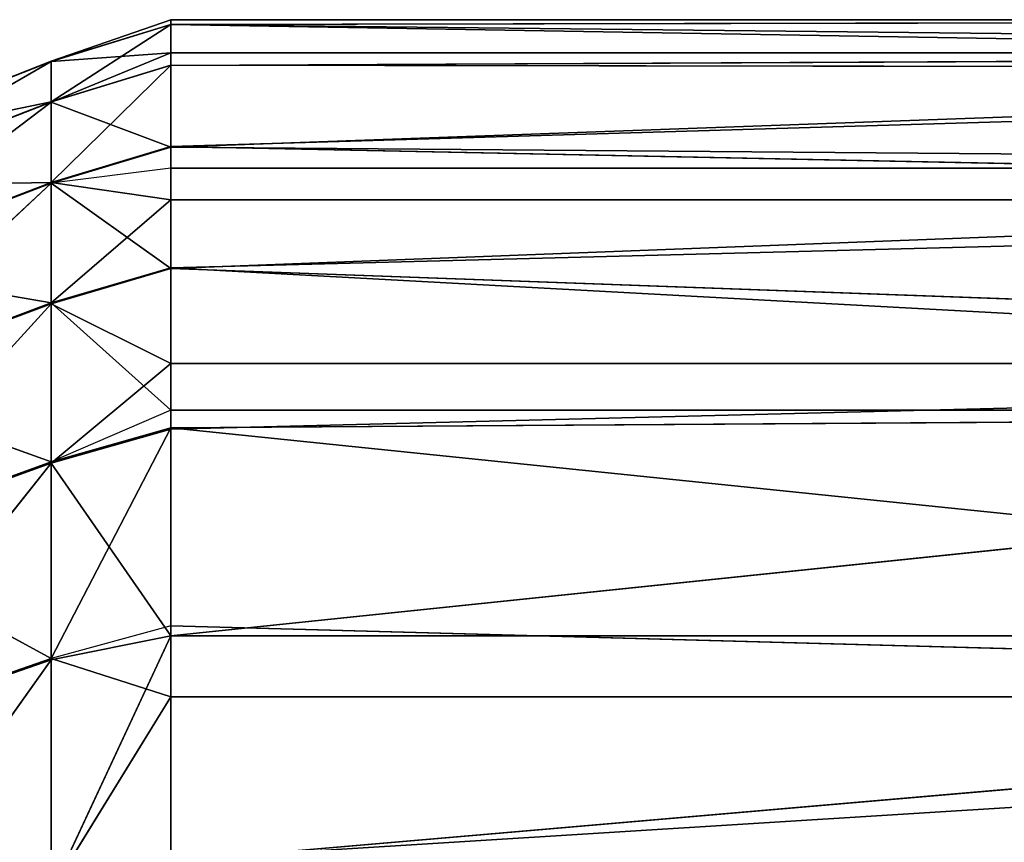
# Model space of a CAD drawing. Header units: centimetres. Extents: x 0.2 to 30.8, y 0 to 60.
# Tile 142 of 256: x 0.2511 to 0.3265, y 1.438 to 1.501. Entities that reach past the tile are written whole.
import ezdxf

# ---------------------------------------------------------------- set-up
doc = ezdxf.new("R2010")
doc.units = ezdxf.units.CM
doc.header["$LTSCALE"] = 2.54
doc.layers.get('0').update_dxf_attribs({"true_color": 0xff5454})

# ---------------------------------------------------------------- blocks, each defined once
blk = doc.blocks.new('Kosz na _mieci Derbin Large.STL')
at = {"color": 0}
for p, q in [((0.253557, 1.497786, 1.082542), (0.26271, 1.500971, 1.095155)), ((0.253557, 1.497786, 1.082542), (0.26271, 1.500971, 1.095155)), ((0.26271, 1.500971, 1.095155), (0.26271, 1.500613, 1.082418)), ((0.26271, 1.500604, 1.117804), (0.26271, 1.500971, 1.095155)), ((0.26271, 1.500613, 1.082418), (0.46271, 1.500971, 1.095155)), ((0.46271, 1.500971, 1.095155), (0.26271, 1.500604, 1.117804)), ((0.46271, 1.500971, 1.095155), (0.26271, 1.500604, 1.117804)), ((0.46271, 1.500971, 1.095155), (0.26271, 1.500971, 1.095155)), ((0.26271, 1.500604, 1.117804), (0.26271, 1.500971, 1.095155)), ((0.46271, 1.500971, 1.095155), (0.26271, 1.500971, 1.095155)), ((0.26271, 1.500613, 1.082418), (0.46271, 1.500971, 1.095155)), ((0.26271, 1.500971, 1.095155), (0.26271, 1.500613, 1.082418)), ((0.26271, 1.500613, 1.082418), (0.253557, 1.497786, 1.082542)), ((0.26271, 1.500613, 1.082418), (0.253557, 1.49469, 1.047542)), ((0.26271, 1.500613, 1.082418), (0.253557, 1.497786, 1.082542)), ((0.26271, 1.500613, 1.082418), (0.253557, 1.49469, 1.047542)), ((0.26271, 1.500604, 1.117804), (0.253557, 1.497776, 1.117678)), ((0.26271, 1.500604, 1.117804), (0.253557, 1.497776, 1.117678)), ((0.26271, 1.500604, 1.117804), (0.253557, 1.497786, 1.082542)), ((0.26271, 1.500604, 1.117804), (0.253557, 1.497786, 1.082542)), ((0.26271, 1.500613, 1.082418), (0.26271, 1.497496, 1.047169)), ((0.26271, 1.500613, 1.082418), (0.26271, 1.497496, 1.047169)), ((0.26271, 1.500613, 1.082418), (0.46271, 1.49721, 1.045064)), ((0.26271, 1.500613, 1.082418), (0.46271, 1.49721, 1.045064)), ((0.26271, 1.498424, 1.145323), (0.26271, 1.500604, 1.117804)), ((0.46271, 1.498424, 1.145323), (0.26271, 1.500604, 1.117804)), ((0.26271, 1.498424, 1.145323), (0.26271, 1.500604, 1.117804)), ((0.46271, 1.498424, 1.145323), (0.26271, 1.500604, 1.117804)), ((0.26271, 1.498424, 1.145323), (0.253557, 1.494661, 1.152676)), ((0.26271, 1.498424, 1.145323), (0.253557, 1.497776, 1.117678)), ((0.26271, 1.498424, 1.145323), (0.253557, 1.497776, 1.117678)), ((0.26271, 1.498424, 1.145323), (0.46271, 1.498424, 1.145323)), ((0.26271, 1.497466, 1.153052), (0.26271, 1.498424, 1.145323)), ((0.26271, 1.497466, 1.153052), (0.46271, 1.498424, 1.145323)), ((0.26271, 1.498424, 1.145323), (0.46271, 1.498424, 1.145323)), ((0.26271, 1.497466, 1.153052), (0.46271, 1.498424, 1.145323)), ((0.26271, 1.491226, 1.187884), (0.46271, 1.498424, 1.145323)), ((0.26271, 1.491226, 1.187884), (0.46271, 1.498424, 1.145323)), ((0.253557, 1.497786, 1.082542), (0.23697, 1.491265, 1.117388)), ((0.23697, 1.491274, 1.082829), (0.253557, 1.497786, 1.082542)), ((0.23697, 1.491274, 1.082829), (0.253557, 1.497786, 1.082542)), ((0.253557, 1.497786, 1.082542), (0.23697, 1.491265, 1.117388)), ((0.253557, 1.497776, 1.117678), (0.23697, 1.488201, 1.151812)), ((0.253557, 1.497776, 1.117678), (0.23697, 1.488201, 1.151812)), ((0.253557, 1.497776, 1.117678), (0.23697, 1.491265, 1.117388)), ((0.253557, 1.497776, 1.117678), (0.23697, 1.491265, 1.117388)), ((0.253557, 1.497776, 1.117678), (0.253557, 1.497786, 1.082542)), ((0.253557, 1.497776, 1.117678), (0.253557, 1.497786, 1.082542)), ((0.253557, 1.49469, 1.047542), (0.253557, 1.497786, 1.082542)), ((0.253557, 1.49469, 1.047542), (0.253557, 1.497786, 1.082542)), ((0.253557, 1.494661, 1.152676), (0.253557, 1.497776, 1.117678)), ((0.253557, 1.494661, 1.152676), (0.253557, 1.497776, 1.117678)), ((0.26271, 1.497496, 1.047169), (0.253557, 1.49469, 1.047542)), ((0.26271, 1.497496, 1.047169), (0.253557, 1.49469, 1.047542)), ((0.26271, 1.497496, 1.047169), (0.253557, 1.488513, 1.012953)), ((0.26271, 1.497496, 1.047169), (0.253557, 1.488513, 1.012953)), ((0.26271, 1.497466, 1.153052), (0.253557, 1.494661, 1.152676)), ((0.26271, 1.497496, 1.047169), (0.26271, 1.491275, 1.012333)), ((0.26271, 1.497496, 1.047169), (0.46271, 1.49721, 1.045064)), ((0.26271, 1.497496, 1.047169), (0.26271, 1.491275, 1.012333)), ((0.26271, 1.497496, 1.047169), (0.46271, 1.49721, 1.045064)), ((0.26271, 1.491226, 1.187884), (0.26271, 1.497466, 1.153052)), ((0.26271, 1.491226, 1.187884), (0.26271, 1.497466, 1.153052)), ((0.46271, 1.49721, 1.045064), (0.26271, 1.491275, 1.012333)), ((0.46271, 1.49721, 1.045064), (0.26271, 1.491275, 1.012333)), ((0.23697, 1.491274, 1.082829), (0.253557, 1.49469, 1.047542)), ((0.253557, 1.49469, 1.047542), (0.23697, 1.488229, 1.048403)), ((0.253557, 1.49469, 1.047542), (0.23697, 1.488229, 1.048403)), ((0.23697, 1.491274, 1.082829), (0.253557, 1.49469, 1.047542)), ((0.253557, 1.494661, 1.152676), (0.23697, 1.482106, 1.18583)), ((0.253557, 1.494661, 1.152676), (0.23697, 1.482106, 1.18583)), ((0.253557, 1.494661, 1.152676), (0.23697, 1.488201, 1.151812)), ((0.253557, 1.494661, 1.152676), (0.23697, 1.488201, 1.151812)), ((0.253557, 1.49469, 1.047542), (0.253557, 1.488513, 1.012953)), ((0.253557, 1.49469, 1.047542), (0.253557, 1.488513, 1.012953)), ((0.253557, 1.488465, 1.187262), (0.253557, 1.494661, 1.152676)), ((0.26271, 1.491226, 1.187884), (0.253557, 1.494661, 1.152676)), ((0.253557, 1.488465, 1.187262), (0.253557, 1.494661, 1.152676)), ((0.26271, 1.491226, 1.187884), (0.253557, 1.494661, 1.152676)), ((0.26271, 1.491275, 1.012333), (0.253557, 1.488513, 1.012953)), ((0.26271, 1.491275, 1.012333), (0.253557, 1.488513, 1.012953)), ((0.26271, 1.491226, 1.187884), (0.253557, 1.488465, 1.187262)), ((0.26271, 1.491275, 1.012333), (0.26271, 1.4872, 0.995839)), ((0.46271, 1.4872, 0.995839), (0.26271, 1.491275, 1.012333)), ((0.46271, 1.4872, 0.995839), (0.26271, 1.491275, 1.012333)), ((0.26271, 1.491275, 1.012333), (0.26271, 1.4872, 0.995839)), ((0.26271, 1.491226, 1.187884), (0.46271, 1.48961, 1.194776)), ((0.26271, 1.491226, 1.187884), (0.46271, 1.48961, 1.194776)), ((0.26271, 1.48961, 1.194776), (0.26271, 1.491226, 1.187884)), ((0.26271, 1.48961, 1.194776), (0.253557, 1.488465, 1.187262)), ((0.26271, 1.481932, 1.222028), (0.26271, 1.48961, 1.194776)), ((0.46271, 1.48961, 1.194776), (0.26271, 1.481932, 1.222028)), ((0.46271, 1.48961, 1.194776), (0.26271, 1.481932, 1.222028)), ((0.46271, 1.48961, 1.194776), (0.26271, 1.48961, 1.194776)), ((0.26271, 1.481932, 1.222028), (0.26271, 1.48961, 1.194776)), ((0.46271, 1.48961, 1.194776), (0.26271, 1.48961, 1.194776)), ((0.253557, 1.488513, 1.012953), (0.23697, 1.488229, 1.048403)), ((0.23697, 1.482154, 1.014382), (0.253557, 1.488513, 1.012953)), ((0.23697, 1.482154, 1.014382), (0.253557, 1.488513, 1.012953)), ((0.253557, 1.488513, 1.012953), (0.23697, 1.488229, 1.048403)), ((0.23697, 1.473029, 1.219176), (0.253557, 1.488465, 1.187262)), ((0.253557, 1.488465, 1.187262), (0.23697, 1.482106, 1.18583)), ((0.253557, 1.488465, 1.187262), (0.23697, 1.482106, 1.18583)), ((0.23697, 1.473029, 1.219176), (0.253557, 1.488465, 1.187262)), ((0.26271, 1.4872, 0.995839), (0.253557, 1.488513, 1.012953)), ((0.253557, 1.479304, 0.979045), (0.253557, 1.488513, 1.012953)), ((0.26271, 1.4872, 0.995839), (0.253557, 1.488513, 1.012953)), ((0.253557, 1.479304, 0.979045), (0.253557, 1.488513, 1.012953)), ((0.26271, 1.481932, 1.222028), (0.253557, 1.488465, 1.187262)), ((0.253557, 1.488465, 1.187262), (0.253557, 1.479237, 1.221165)), ((0.253557, 1.488465, 1.187262), (0.253557, 1.479237, 1.221165)), ((0.26271, 1.481932, 1.222028), (0.253557, 1.488465, 1.187262)), ((0.26271, 1.4872, 0.995839), (0.253557, 1.479304, 0.979045)), ((0.26271, 1.4872, 0.995839), (0.253557, 1.479304, 0.979045)), ((0.26271, 1.4872, 0.995839), (0.26271, 1.482, 0.978183)), ((0.26271, 1.482, 0.978183), (0.46271, 1.4872, 0.995839)), ((0.46271, 1.4872, 0.995839), (0.26271, 1.4872, 0.995839)), ((0.46271, 1.4872, 0.995839), (0.26271, 1.4872, 0.995839)), ((0.26271, 1.482, 0.978183), (0.46271, 1.4872, 0.995839)), ((0.26271, 1.4872, 0.995839), (0.26271, 1.482, 0.978183)), ((0.23697, 1.482154, 1.014382), (0.253557, 1.479304, 0.979045)), ((0.23697, 1.482154, 1.014382), (0.253557, 1.479304, 0.979045)), ((0.26271, 1.482, 0.978183), (0.253557, 1.479304, 0.979045)), ((0.26271, 1.482, 0.978183), (0.253557, 1.479304, 0.979045)), ((0.26271, 1.481932, 1.222028), (0.253557, 1.479237, 1.221165)), ((0.26271, 1.481932, 1.222028), (0.253557, 1.479237, 1.221165)), ((0.26271, 1.482, 0.978183), (0.26271, 1.4711, 0.948257)), ((0.26271, 1.482, 0.978183), (0.26271, 1.4711, 0.948257)), ((0.26271, 1.482, 0.978183), (0.46271, 1.4711, 0.948257)), ((0.26271, 1.482, 0.978183), (0.46271, 1.4711, 0.948257)), ((0.26271, 1.474667, 1.242735), (0.26271, 1.481932, 1.222028)), ((0.46271, 1.474667, 1.242735), (0.26271, 1.481932, 1.222028)), ((0.26271, 1.474667, 1.242735), (0.26271, 1.481932, 1.222028)), ((0.46271, 1.474667, 1.242735), (0.26271, 1.481932, 1.222028)), ((0.253557, 1.479304, 0.979045), (0.23697, 1.473095, 0.98103)), ((0.253557, 1.479304, 0.979045), (0.23697, 1.473095, 0.98103)), ((0.253557, 1.479237, 1.221165), (0.23697, 1.461041, 1.25159)), ((0.23697, 1.473029, 1.219176), (0.253557, 1.479237, 1.221165)), ((0.23697, 1.473029, 1.219176), (0.253557, 1.479237, 1.221165)), ((0.253557, 1.479237, 1.221165), (0.23697, 1.461041, 1.25159)), ((0.253557, 1.479304, 0.979045), (0.253557, 1.467134, 0.946084)), ((0.26271, 1.4711, 0.948257), (0.253557, 1.479304, 0.979045)), ((0.26271, 1.4711, 0.948257), (0.253557, 1.479304, 0.979045)), ((0.253557, 1.479304, 0.979045), (0.253557, 1.467134, 0.946084)), ((0.253557, 1.467048, 1.254119), (0.253557, 1.479237, 1.221165)), ((0.253557, 1.467048, 1.254119), (0.253557, 1.479237, 1.221165)), ((0.26271, 1.474667, 1.242735), (0.253557, 1.479237, 1.221165)), ((0.26271, 1.474667, 1.242735), (0.253557, 1.479237, 1.221165)), ((0.26271, 1.474667, 1.242735), (0.253557, 1.467048, 1.254119)), ((0.26271, 1.474667, 1.242735), (0.253557, 1.467048, 1.254119)), ((0.26271, 1.469656, 1.255217), (0.26271, 1.474667, 1.242735)), ((0.26271, 1.474667, 1.242735), (0.46271, 1.474667, 1.242735)), ((0.26271, 1.469656, 1.255217), (0.26271, 1.474667, 1.242735)), ((0.26271, 1.469656, 1.255217), (0.46271, 1.474667, 1.242735)), ((0.26271, 1.474667, 1.242735), (0.46271, 1.474667, 1.242735)), ((0.26271, 1.469656, 1.255217), (0.46271, 1.474667, 1.242735)), ((0.26271, 1.453831, 1.288442), (0.46271, 1.474667, 1.242735)), ((0.26271, 1.453831, 1.288442), (0.46271, 1.474667, 1.242735)), ((0.253557, 1.467134, 0.946084), (0.23697, 1.473095, 0.98103)), ((0.253557, 1.467134, 0.946084), (0.23697, 1.473095, 0.98103)), ((0.26271, 1.4711, 0.948257), (0.253557, 1.467134, 0.946084)), ((0.26271, 1.469743, 0.944987), (0.46271, 1.4711, 0.948257)), ((0.26271, 1.4711, 0.948257), (0.26271, 1.469743, 0.944987)), ((0.26271, 1.4711, 0.948257), (0.46271, 1.4711, 0.948257)), ((0.26271, 1.469743, 0.944987), (0.46271, 1.4711, 0.948257)), ((0.26271, 1.4711, 0.948257), (0.46271, 1.4711, 0.948257)), ((0.26271, 1.469743, 0.944987), (0.253557, 1.467134, 0.946084)), ((0.26271, 1.469743, 0.944987), (0.253557, 1.452098, 0.914328)), ((0.26271, 1.469743, 0.944987), (0.253557, 1.452098, 0.914328)), ((0.26271, 1.469743, 0.944987), (0.26271, 1.4546, 0.913004)), ((0.26271, 1.469743, 0.944987), (0.26271, 1.4546, 0.913004)), ((0.26271, 1.469743, 0.944987), (0.46271, 1.449163, 0.903067)), ((0.26271, 1.469743, 0.944987), (0.46271, 1.449163, 0.903067)), ((0.26271, 1.469656, 1.255217), (0.253557, 1.467048, 1.254119)), ((0.26271, 1.469656, 1.255217), (0.253557, 1.467048, 1.254119)), ((0.26271, 1.453831, 1.288442), (0.26271, 1.469656, 1.255217)), ((0.26271, 1.453831, 1.288442), (0.26271, 1.469656, 1.255217)), ((0.253557, 1.467134, 0.946084), (0.23697, 1.461125, 0.94861)), ((0.253557, 1.467134, 0.946084), (0.23697, 1.461125, 0.94861)), ((0.253557, 1.467048, 1.254119), (0.23697, 1.446234, 1.282817)), ((0.253557, 1.467048, 1.254119), (0.23697, 1.446234, 1.282817)), ((0.253557, 1.467048, 1.254119), (0.23697, 1.461041, 1.25159)), ((0.253557, 1.467048, 1.254119), (0.23697, 1.461041, 1.25159)), ((0.253557, 1.467134, 0.946084), (0.253557, 1.452098, 0.914328)), ((0.253557, 1.467134, 0.946084), (0.253557, 1.452098, 0.914328)), ((0.253557, 1.451995, 1.285867), (0.253557, 1.467048, 1.254119)), ((0.26271, 1.453831, 1.288442), (0.253557, 1.467048, 1.254119)), ((0.253557, 1.451995, 1.285867), (0.253557, 1.467048, 1.254119)), ((0.26271, 1.453831, 1.288442), (0.253557, 1.467048, 1.254119)), ((0.253557, 1.452098, 0.914328), (0.23697, 1.461125, 0.94861)), ((0.253557, 1.452098, 0.914328), (0.23697, 1.461125, 0.94861)), ((0.26271, 1.4546, 0.913004), (0.253557, 1.452098, 0.914328)), ((0.26271, 1.4546, 0.913004), (0.26271, 1.449163, 0.903067)), ((0.26271, 1.4546, 0.913004), (0.46271, 1.449163, 0.903067)), ((0.26271, 1.4546, 0.913004), (0.46271, 1.449163, 0.903067)), ((0.26271, 1.453831, 1.288442), (0.253557, 1.434194, 1.316161)), ((0.26271, 1.453831, 1.288442), (0.253557, 1.434194, 1.316161)), ((0.26271, 1.453831, 1.288442), (0.253557, 1.451995, 1.285867)), ((0.26271, 1.453831, 1.288442), (0.253557, 1.451995, 1.285867)), ((0.26271, 1.436568, 1.317701), (0.26271, 1.453831, 1.288442)), ((0.26271, 1.453831, 1.288442), (0.46271, 1.453831, 1.288442)), ((0.26271, 1.453831, 1.288442), (0.46271, 1.453831, 1.288442)), ((0.26271, 1.436568, 1.317701), (0.26271, 1.453831, 1.288442)), ((0.26271, 1.436568, 1.317701), (0.46271, 1.453831, 1.288442)), ((0.26271, 1.436568, 1.317701), (0.46271, 1.453831, 1.288442)), ((0.253557, 1.452098, 0.914328), (0.23697, 1.446336, 0.917375)), ((0.253557, 1.452098, 0.914328), (0.23697, 1.446336, 0.917375)), ((0.253557, 1.451995, 1.285867), (0.23697, 1.428726, 1.312613)), ((0.253557, 1.451995, 1.285867), (0.23697, 1.428726, 1.312613)), ((0.253557, 1.451995, 1.285867), (0.23697, 1.446234, 1.282817)), ((0.253557, 1.451995, 1.285867), (0.23697, 1.446234, 1.282817)), ((0.253557, 1.452098, 0.914328), (0.253557, 1.434314, 0.884024)), ((0.253557, 1.452098, 0.914328), (0.253557, 1.434314, 0.884024)), ((0.26271, 1.449163, 0.903067), (0.253557, 1.452098, 0.914328)), ((0.253557, 1.434194, 1.316161), (0.253557, 1.451995, 1.285867)), ((0.253557, 1.434194, 1.316161), (0.253557, 1.451995, 1.285867)), ((0.26271, 1.449163, 0.903067), (0.253557, 1.434314, 0.884024)), ((0.26271, 1.449163, 0.903067), (0.253557, 1.434314, 0.884024)), ((0.26271, 1.449163, 0.903067), (0.26271, 1.436689, 0.882485)), ((0.26271, 1.449163, 0.903067), (0.46271, 1.449163, 0.903067)), ((0.46271, 1.449163, 0.903067), (0.26271, 1.436689, 0.882485)), ((0.26271, 1.449163, 0.903067), (0.26271, 1.436689, 0.882485)), ((0.46271, 1.449163, 0.903067), (0.26271, 1.436689, 0.882485)), ((0.26271, 1.449163, 0.903067), (0.46271, 1.449163, 0.903067))]:
    blk.add_line(p, q, dxfattribs=at)
mesh = blk.add_polyface(dxfattribs=at)
corners = [(0.26271, 1.500971, 1.095155), (0.26271, 1.500613, 1.082418), (0.253557, 1.497786, 1.082542)]
mesh.append_faces([[corners[k] for k in face] for face in [(0, 1, 2)]], dxfattribs={"color": 0})
mesh = blk.add_polyface(dxfattribs=at)
corners = [(0.26271, 1.500604, 1.117804), (0.26271, 1.500971, 1.095155), (0.253557, 1.497786, 1.082542)]
mesh.append_faces([[corners[k] for k in face] for face in [(0, 1, 2)]], dxfattribs={"color": 0})
mesh = blk.add_polyface(dxfattribs=at)
corners = [(0.46271, 1.500971, 1.095155), (0.46271, 1.49721, 1.045064), (0.26271, 1.500613, 1.082418)]
mesh.append_faces([[corners[k] for k in face] for face in [(0, 1, 2)]], dxfattribs={"color": 0})
mesh = blk.add_polyface(dxfattribs=at)
corners = [(0.46271, 1.498424, 1.145323), (0.46271, 1.500971, 1.095155), (0.26271, 1.500604, 1.117804)]
mesh.append_faces([[corners[k] for k in face] for face in [(0, 1, 2)]], dxfattribs={"color": 0})
mesh = blk.add_polyface(dxfattribs=at)
corners = [(0.26271, 1.500604, 1.117804), (0.46271, 1.500971, 1.095155), (0.26271, 1.500971, 1.095155)]
mesh.append_faces([[corners[k] for k in face] for face in [(0, 1, 2)]], dxfattribs={"color": 0})
mesh = blk.add_polyface(dxfattribs=at)
corners = [(0.46271, 1.500971, 1.095155), (0.26271, 1.500613, 1.082418), (0.26271, 1.500971, 1.095155)]
mesh.append_faces([[corners[k] for k in face] for face in [(0, 1, 2)]], dxfattribs={"color": 0})
mesh = blk.add_polyface(dxfattribs=at)
corners = [(0.253557, 1.497786, 1.082542), (0.26271, 1.500613, 1.082418), (0.253557, 1.49469, 1.047542)]
mesh.append_faces([[corners[k] for k in face] for face in [(0, 1, 2)]], dxfattribs={"color": 0})
mesh = blk.add_polyface(dxfattribs=at)
corners = [(0.26271, 1.500613, 1.082418), (0.26271, 1.497496, 1.047169), (0.253557, 1.49469, 1.047542)]
mesh.append_faces([[corners[k] for k in face] for face in [(0, 1, 2)]], dxfattribs={"color": 0})
mesh = blk.add_polyface(dxfattribs=at)
corners = [(0.26271, 1.498424, 1.145323), (0.26271, 1.500604, 1.117804), (0.253557, 1.497776, 1.117678)]
mesh.append_faces([[corners[k] for k in face] for face in [(0, 1, 2)]], dxfattribs={"color": 0})
mesh = blk.add_polyface(dxfattribs=at)
corners = [(0.26271, 1.500604, 1.117804), (0.253557, 1.497786, 1.082542), (0.253557, 1.497776, 1.117678)]
mesh.append_faces([[corners[k] for k in face] for face in [(0, 1, 2)]], dxfattribs={"color": 0})
mesh = blk.add_polyface(dxfattribs=at)
corners = [(0.26271, 1.500613, 1.082418), (0.46271, 1.49721, 1.045064), (0.26271, 1.497496, 1.047169)]
mesh.append_faces([[corners[k] for k in face] for face in [(0, 1, 2)]], dxfattribs={"color": 0})
mesh = blk.add_polyface(dxfattribs=at)
corners = [(0.46271, 1.498424, 1.145323), (0.26271, 1.500604, 1.117804), (0.26271, 1.498424, 1.145323)]
mesh.append_faces([[corners[k] for k in face] for face in [(0, 1, 2)]], dxfattribs={"color": 0})
mesh = blk.add_polyface(dxfattribs=at)
corners = [(0.253557, 1.494661, 1.152676), (0.26271, 1.498424, 1.145323), (0.253557, 1.497776, 1.117678)]
mesh.append_faces([[corners[k] for k in face] for face in [(0, 1, 2)]], dxfattribs={"color": 0})
mesh = blk.add_polyface(dxfattribs=at)
corners = [(0.26271, 1.497466, 1.153052), (0.46271, 1.498424, 1.145323), (0.26271, 1.498424, 1.145323)]
mesh.append_faces([[corners[k] for k in face] for face in [(0, 1, 2)]], dxfattribs={"color": 0})
mesh = blk.add_polyface(dxfattribs=at)
corners = [(0.26271, 1.491226, 1.187884), (0.46271, 1.498424, 1.145323), (0.26271, 1.497466, 1.153052)]
mesh.append_faces([[corners[k] for k in face] for face in [(0, 1, 2)]], dxfattribs={"color": 0})
mesh = blk.add_polyface(dxfattribs=at)
corners = [(0.46271, 1.48961, 1.194776), (0.46271, 1.498424, 1.145323), (0.26271, 1.491226, 1.187884)]
mesh.append_faces([[corners[k] for k in face] for face in [(0, 1, 2)]], dxfattribs={"color": 0})
mesh = blk.add_polyface(dxfattribs=at)
corners = [(0.253557, 1.497776, 1.117678), (0.253557, 1.497786, 1.082542), (0.23697, 1.491265, 1.117388)]
mesh.append_faces([[corners[k] for k in face] for face in [(0, 1, 2)]], dxfattribs={"color": 0})
mesh = blk.add_polyface(dxfattribs=at)
corners = [(0.23697, 1.491274, 1.082829), (0.253557, 1.497786, 1.082542), (0.253557, 1.49469, 1.047542)]
mesh.append_faces([[corners[k] for k in face] for face in [(0, 1, 2)]], dxfattribs={"color": 0})
mesh = blk.add_polyface(dxfattribs=at)
corners = [(0.23697, 1.491265, 1.117388), (0.253557, 1.497786, 1.082542), (0.23697, 1.491274, 1.082829)]
mesh.append_faces([[corners[k] for k in face] for face in [(0, 1, 2)]], dxfattribs={"color": 0})
mesh = blk.add_polyface(dxfattribs=at)
corners = [(0.253557, 1.494661, 1.152676), (0.253557, 1.497776, 1.117678), (0.23697, 1.488201, 1.151812)]
mesh.append_faces([[corners[k] for k in face] for face in [(0, 1, 2)]], dxfattribs={"color": 0})
mesh = blk.add_polyface(dxfattribs=at)
corners = [(0.23697, 1.488201, 1.151812), (0.253557, 1.497776, 1.117678), (0.23697, 1.491265, 1.117388)]
mesh.append_faces([[corners[k] for k in face] for face in [(0, 1, 2)]], dxfattribs={"color": 0})
mesh = blk.add_polyface(dxfattribs=at)
corners = [(0.253557, 1.49469, 1.047542), (0.26271, 1.497496, 1.047169), (0.253557, 1.488513, 1.012953)]
mesh.append_faces([[corners[k] for k in face] for face in [(0, 1, 2)]], dxfattribs={"color": 0})
mesh = blk.add_polyface(dxfattribs=at)
corners = [(0.26271, 1.497496, 1.047169), (0.26271, 1.491275, 1.012333), (0.253557, 1.488513, 1.012953)]
mesh.append_faces([[corners[k] for k in face] for face in [(0, 1, 2)]], dxfattribs={"color": 0})
mesh = blk.add_polyface(dxfattribs=at)
corners = [(0.26271, 1.491226, 1.187884), (0.26271, 1.497466, 1.153052), (0.253557, 1.494661, 1.152676)]
mesh.append_faces([[corners[k] for k in face] for face in [(0, 1, 2)]], dxfattribs={"color": 0})
mesh = blk.add_polyface(dxfattribs=at)
corners = [(0.26271, 1.497496, 1.047169), (0.46271, 1.49721, 1.045064), (0.26271, 1.491275, 1.012333)]
mesh.append_faces([[corners[k] for k in face] for face in [(0, 1, 2)]], dxfattribs={"color": 0})
mesh = blk.add_polyface(dxfattribs=at)
corners = [(0.46271, 1.49721, 1.045064), (0.46271, 1.4872, 0.995839), (0.26271, 1.491275, 1.012333)]
mesh.append_faces([[corners[k] for k in face] for face in [(0, 1, 2)]], dxfattribs={"color": 0})
mesh = blk.add_polyface(dxfattribs=at)
corners = [(0.23697, 1.491274, 1.082829), (0.253557, 1.49469, 1.047542), (0.23697, 1.488229, 1.048403)]
mesh.append_faces([[corners[k] for k in face] for face in [(0, 1, 2)]], dxfattribs={"color": 0})
mesh = blk.add_polyface(dxfattribs=at)
corners = [(0.23697, 1.488229, 1.048403), (0.253557, 1.49469, 1.047542), (0.253557, 1.488513, 1.012953)]
mesh.append_faces([[corners[k] for k in face] for face in [(0, 1, 2)]], dxfattribs={"color": 0})
mesh = blk.add_polyface(dxfattribs=at)
corners = [(0.253557, 1.488465, 1.187262), (0.253557, 1.494661, 1.152676), (0.23697, 1.482106, 1.18583)]
mesh.append_faces([[corners[k] for k in face] for face in [(0, 1, 2)]], dxfattribs={"color": 0})
mesh = blk.add_polyface(dxfattribs=at)
corners = [(0.23697, 1.482106, 1.18583), (0.253557, 1.494661, 1.152676), (0.23697, 1.488201, 1.151812)]
mesh.append_faces([[corners[k] for k in face] for face in [(0, 1, 2)]], dxfattribs={"color": 0})
mesh = blk.add_polyface(dxfattribs=at)
corners = [(0.26271, 1.491226, 1.187884), (0.253557, 1.494661, 1.152676), (0.253557, 1.488465, 1.187262)]
mesh.append_faces([[corners[k] for k in face] for face in [(0, 1, 2)]], dxfattribs={"color": 0})
mesh = blk.add_polyface(dxfattribs=at)
corners = [(0.253557, 1.488513, 1.012953), (0.26271, 1.491275, 1.012333), (0.26271, 1.4872, 0.995839)]
mesh.append_faces([[corners[k] for k in face] for face in [(0, 1, 2)]], dxfattribs={"color": 0})
mesh = blk.add_polyface(dxfattribs=at)
corners = [(0.26271, 1.491275, 1.012333), (0.46271, 1.4872, 0.995839), (0.26271, 1.4872, 0.995839)]
mesh.append_faces([[corners[k] for k in face] for face in [(0, 1, 2)]], dxfattribs={"color": 0})
mesh = blk.add_polyface(dxfattribs=at)
corners = [(0.46271, 1.48961, 1.194776), (0.26271, 1.491226, 1.187884), (0.26271, 1.48961, 1.194776)]
mesh.append_faces([[corners[k] for k in face] for face in [(0, 1, 2)]], dxfattribs={"color": 0})
mesh = blk.add_polyface(dxfattribs=at)
corners = [(0.26271, 1.481932, 1.222028), (0.26271, 1.48961, 1.194776), (0.253557, 1.488465, 1.187262)]
mesh.append_faces([[corners[k] for k in face] for face in [(0, 1, 2)]], dxfattribs={"color": 0})
mesh = blk.add_polyface(dxfattribs=at)
corners = [(0.46271, 1.474667, 1.242735), (0.46271, 1.48961, 1.194776), (0.26271, 1.481932, 1.222028)]
mesh.append_faces([[corners[k] for k in face] for face in [(0, 1, 2)]], dxfattribs={"color": 0})
mesh = blk.add_polyface(dxfattribs=at)
corners = [(0.26271, 1.481932, 1.222028), (0.46271, 1.48961, 1.194776), (0.26271, 1.48961, 1.194776)]
mesh.append_faces([[corners[k] for k in face] for face in [(0, 1, 2)]], dxfattribs={"color": 0})
mesh = blk.add_polyface(dxfattribs=at)
corners = [(0.23697, 1.482154, 1.014382), (0.253557, 1.488513, 1.012953), (0.253557, 1.479304, 0.979045)]
mesh.append_faces([[corners[k] for k in face] for face in [(0, 1, 2)]], dxfattribs={"color": 0})
mesh = blk.add_polyface(dxfattribs=at)
corners = [(0.23697, 1.488229, 1.048403), (0.253557, 1.488513, 1.012953), (0.23697, 1.482154, 1.014382)]
mesh.append_faces([[corners[k] for k in face] for face in [(0, 1, 2)]], dxfattribs={"color": 0})
mesh = blk.add_polyface(dxfattribs=at)
corners = [(0.23697, 1.473029, 1.219176), (0.253557, 1.488465, 1.187262), (0.23697, 1.482106, 1.18583)]
mesh.append_faces([[corners[k] for k in face] for face in [(0, 1, 2)]], dxfattribs={"color": 0})
mesh = blk.add_polyface(dxfattribs=at)
corners = [(0.253557, 1.479237, 1.221165), (0.253557, 1.488465, 1.187262), (0.23697, 1.473029, 1.219176)]
mesh.append_faces([[corners[k] for k in face] for face in [(0, 1, 2)]], dxfattribs={"color": 0})
mesh = blk.add_polyface(dxfattribs=at)
corners = [(0.253557, 1.488513, 1.012953), (0.26271, 1.4872, 0.995839), (0.253557, 1.479304, 0.979045)]
mesh.append_faces([[corners[k] for k in face] for face in [(0, 1, 2)]], dxfattribs={"color": 0})
mesh = blk.add_polyface(dxfattribs=at)
corners = [(0.26271, 1.481932, 1.222028), (0.253557, 1.488465, 1.187262), (0.253557, 1.479237, 1.221165)]
mesh.append_faces([[corners[k] for k in face] for face in [(0, 1, 2)]], dxfattribs={"color": 0})
mesh = blk.add_polyface(dxfattribs=at)
corners = [(0.26271, 1.4872, 0.995839), (0.26271, 1.482, 0.978183), (0.253557, 1.479304, 0.979045)]
mesh.append_faces([[corners[k] for k in face] for face in [(0, 1, 2)]], dxfattribs={"color": 0})
mesh = blk.add_polyface(dxfattribs=at)
corners = [(0.46271, 1.4872, 0.995839), (0.46271, 1.4711, 0.948257), (0.26271, 1.482, 0.978183)]
mesh.append_faces([[corners[k] for k in face] for face in [(0, 1, 2)]], dxfattribs={"color": 0})
mesh = blk.add_polyface(dxfattribs=at)
corners = [(0.46271, 1.4872, 0.995839), (0.26271, 1.482, 0.978183), (0.26271, 1.4872, 0.995839)]
mesh.append_faces([[corners[k] for k in face] for face in [(0, 1, 2)]], dxfattribs={"color": 0})
mesh = blk.add_polyface(dxfattribs=at)
corners = [(0.23697, 1.482154, 1.014382), (0.253557, 1.479304, 0.979045), (0.23697, 1.473095, 0.98103)]
mesh.append_faces([[corners[k] for k in face] for face in [(0, 1, 2)]], dxfattribs={"color": 0})
mesh = blk.add_polyface(dxfattribs=at)
corners = [(0.253557, 1.479304, 0.979045), (0.26271, 1.482, 0.978183), (0.26271, 1.4711, 0.948257)]
mesh.append_faces([[corners[k] for k in face] for face in [(0, 1, 2)]], dxfattribs={"color": 0})
mesh = blk.add_polyface(dxfattribs=at)
corners = [(0.26271, 1.474667, 1.242735), (0.26271, 1.481932, 1.222028), (0.253557, 1.479237, 1.221165)]
mesh.append_faces([[corners[k] for k in face] for face in [(0, 1, 2)]], dxfattribs={"color": 0})
mesh = blk.add_polyface(dxfattribs=at)
corners = [(0.26271, 1.482, 0.978183), (0.46271, 1.4711, 0.948257), (0.26271, 1.4711, 0.948257)]
mesh.append_faces([[corners[k] for k in face] for face in [(0, 1, 2)]], dxfattribs={"color": 0})
mesh = blk.add_polyface(dxfattribs=at)
corners = [(0.46271, 1.474667, 1.242735), (0.26271, 1.481932, 1.222028), (0.26271, 1.474667, 1.242735)]
mesh.append_faces([[corners[k] for k in face] for face in [(0, 1, 2)]], dxfattribs={"color": 0})
mesh = blk.add_polyface(dxfattribs=at)
corners = [(0.23697, 1.473095, 0.98103), (0.253557, 1.479304, 0.979045), (0.253557, 1.467134, 0.946084)]
mesh.append_faces([[corners[k] for k in face] for face in [(0, 1, 2)]], dxfattribs={"color": 0})
mesh = blk.add_polyface(dxfattribs=at)
corners = [(0.253557, 1.467048, 1.254119), (0.253557, 1.479237, 1.221165), (0.23697, 1.461041, 1.25159)]
mesh.append_faces([[corners[k] for k in face] for face in [(0, 1, 2)]], dxfattribs={"color": 0})
mesh = blk.add_polyface(dxfattribs=at)
corners = [(0.23697, 1.461041, 1.25159), (0.253557, 1.479237, 1.221165), (0.23697, 1.473029, 1.219176)]
mesh.append_faces([[corners[k] for k in face] for face in [(0, 1, 2)]], dxfattribs={"color": 0})
mesh = blk.add_polyface(dxfattribs=at)
corners = [(0.253557, 1.479304, 0.979045), (0.26271, 1.4711, 0.948257), (0.253557, 1.467134, 0.946084)]
mesh.append_faces([[corners[k] for k in face] for face in [(0, 1, 2)]], dxfattribs={"color": 0})
mesh = blk.add_polyface(dxfattribs=at)
corners = [(0.253557, 1.467048, 1.254119), (0.26271, 1.474667, 1.242735), (0.253557, 1.479237, 1.221165)]
mesh.append_faces([[corners[k] for k in face] for face in [(0, 1, 2)]], dxfattribs={"color": 0})
mesh = blk.add_polyface(dxfattribs=at)
corners = [(0.26271, 1.469656, 1.255217), (0.26271, 1.474667, 1.242735), (0.253557, 1.467048, 1.254119)]
mesh.append_faces([[corners[k] for k in face] for face in [(0, 1, 2)]], dxfattribs={"color": 0})
mesh = blk.add_polyface(dxfattribs=at)
corners = [(0.26271, 1.469656, 1.255217), (0.46271, 1.474667, 1.242735), (0.26271, 1.474667, 1.242735)]
mesh.append_faces([[corners[k] for k in face] for face in [(0, 1, 2)]], dxfattribs={"color": 0})
mesh = blk.add_polyface(dxfattribs=at)
corners = [(0.26271, 1.453831, 1.288442), (0.46271, 1.474667, 1.242735), (0.26271, 1.469656, 1.255217)]
mesh.append_faces([[corners[k] for k in face] for face in [(0, 1, 2)]], dxfattribs={"color": 0})
mesh = blk.add_polyface(dxfattribs=at)
corners = [(0.46271, 1.453831, 1.288442), (0.46271, 1.474667, 1.242735), (0.26271, 1.453831, 1.288442)]
mesh.append_faces([[corners[k] for k in face] for face in [(0, 1, 2)]], dxfattribs={"color": 0})
mesh = blk.add_polyface(dxfattribs=at)
corners = [(0.23697, 1.473095, 0.98103), (0.253557, 1.467134, 0.946084), (0.23697, 1.461125, 0.94861)]
mesh.append_faces([[corners[k] for k in face] for face in [(0, 1, 2)]], dxfattribs={"color": 0})
mesh = blk.add_polyface(dxfattribs=at)
corners = [(0.46271, 1.4711, 0.948257), (0.46271, 1.449163, 0.903067), (0.26271, 1.469743, 0.944987)]
mesh.append_faces([[corners[k] for k in face] for face in [(0, 1, 2)]], dxfattribs={"color": 0})
mesh = blk.add_polyface(dxfattribs=at)
corners = [(0.46271, 1.4711, 0.948257), (0.26271, 1.469743, 0.944987), (0.26271, 1.4711, 0.948257)]
mesh.append_faces([[corners[k] for k in face] for face in [(0, 1, 2)]], dxfattribs={"color": 0})
mesh = blk.add_polyface(dxfattribs=at)
corners = [(0.253557, 1.467134, 0.946084), (0.26271, 1.469743, 0.944987), (0.253557, 1.452098, 0.914328)]
mesh.append_faces([[corners[k] for k in face] for face in [(0, 1, 2)]], dxfattribs={"color": 0})
mesh = blk.add_polyface(dxfattribs=at)
corners = [(0.26271, 1.469743, 0.944987), (0.26271, 1.4546, 0.913004), (0.253557, 1.452098, 0.914328)]
mesh.append_faces([[corners[k] for k in face] for face in [(0, 1, 2)]], dxfattribs={"color": 0})
mesh = blk.add_polyface(dxfattribs=at)
corners = [(0.26271, 1.469743, 0.944987), (0.46271, 1.449163, 0.903067), (0.26271, 1.4546, 0.913004)]
mesh.append_faces([[corners[k] for k in face] for face in [(0, 1, 2)]], dxfattribs={"color": 0})
mesh = blk.add_polyface(dxfattribs=at)
corners = [(0.26271, 1.453831, 1.288442), (0.26271, 1.469656, 1.255217), (0.253557, 1.467048, 1.254119)]
mesh.append_faces([[corners[k] for k in face] for face in [(0, 1, 2)]], dxfattribs={"color": 0})
mesh = blk.add_polyface(dxfattribs=at)
corners = [(0.23697, 1.461125, 0.94861), (0.253557, 1.467134, 0.946084), (0.253557, 1.452098, 0.914328)]
mesh.append_faces([[corners[k] for k in face] for face in [(0, 1, 2)]], dxfattribs={"color": 0})
mesh = blk.add_polyface(dxfattribs=at)
corners = [(0.253557, 1.451995, 1.285867), (0.253557, 1.467048, 1.254119), (0.23697, 1.446234, 1.282817)]
mesh.append_faces([[corners[k] for k in face] for face in [(0, 1, 2)]], dxfattribs={"color": 0})
mesh = blk.add_polyface(dxfattribs=at)
corners = [(0.23697, 1.446234, 1.282817), (0.253557, 1.467048, 1.254119), (0.23697, 1.461041, 1.25159)]
mesh.append_faces([[corners[k] for k in face] for face in [(0, 1, 2)]], dxfattribs={"color": 0})
mesh = blk.add_polyface(dxfattribs=at)
corners = [(0.26271, 1.453831, 1.288442), (0.253557, 1.467048, 1.254119), (0.253557, 1.451995, 1.285867)]
mesh.append_faces([[corners[k] for k in face] for face in [(0, 1, 2)]], dxfattribs={"color": 0})
mesh = blk.add_polyface(dxfattribs=at)
corners = [(0.23697, 1.461125, 0.94861), (0.253557, 1.452098, 0.914328), (0.23697, 1.446336, 0.917375)]
mesh.append_faces([[corners[k] for k in face] for face in [(0, 1, 2)]], dxfattribs={"color": 0})
mesh = blk.add_polyface(dxfattribs=at)
corners = [(0.26271, 1.4546, 0.913004), (0.46271, 1.449163, 0.903067), (0.26271, 1.449163, 0.903067)]
mesh.append_faces([[corners[k] for k in face] for face in [(0, 1, 2)]], dxfattribs={"color": 0})
mesh = blk.add_polyface(dxfattribs=at)
corners = [(0.26271, 1.436568, 1.317701), (0.26271, 1.453831, 1.288442), (0.253557, 1.434194, 1.316161)]
mesh.append_faces([[corners[k] for k in face] for face in [(0, 1, 2)]], dxfattribs={"color": 0})
mesh = blk.add_polyface(dxfattribs=at)
corners = [(0.253557, 1.434194, 1.316161), (0.26271, 1.453831, 1.288442), (0.253557, 1.451995, 1.285867)]
mesh.append_faces([[corners[k] for k in face] for face in [(0, 1, 2)]], dxfattribs={"color": 0})
mesh = blk.add_polyface(dxfattribs=at)
corners = [(0.26271, 1.436568, 1.317701), (0.46271, 1.453831, 1.288442), (0.26271, 1.453831, 1.288442)]
mesh.append_faces([[corners[k] for k in face] for face in [(0, 1, 2)]], dxfattribs={"color": 0})
mesh = blk.add_polyface(dxfattribs=at)
corners = [(0.46271, 1.427431, 1.331178), (0.46271, 1.453831, 1.288442), (0.26271, 1.436568, 1.317701)]
mesh.append_faces([[corners[k] for k in face] for face in [(0, 1, 2)]], dxfattribs={"color": 0})
mesh = blk.add_polyface(dxfattribs=at)
corners = [(0.23697, 1.446336, 0.917375), (0.253557, 1.452098, 0.914328), (0.253557, 1.434314, 0.884024)]
mesh.append_faces([[corners[k] for k in face] for face in [(0, 1, 2)]], dxfattribs={"color": 0})
mesh = blk.add_polyface(dxfattribs=at)
corners = [(0.253557, 1.434194, 1.316161), (0.253557, 1.451995, 1.285867), (0.23697, 1.428726, 1.312613)]
mesh.append_faces([[corners[k] for k in face] for face in [(0, 1, 2)]], dxfattribs={"color": 0})
mesh = blk.add_polyface(dxfattribs=at)
corners = [(0.23697, 1.428726, 1.312613), (0.253557, 1.451995, 1.285867), (0.23697, 1.446234, 1.282817)]
mesh.append_faces([[corners[k] for k in face] for face in [(0, 1, 2)]], dxfattribs={"color": 0})
mesh = blk.add_polyface(dxfattribs=at)
corners = [(0.253557, 1.452098, 0.914328), (0.26271, 1.449163, 0.903067), (0.253557, 1.434314, 0.884024)]
mesh.append_faces([[corners[k] for k in face] for face in [(0, 1, 2)]], dxfattribs={"color": 0})
mesh = blk.add_polyface(dxfattribs=at)
corners = [(0.26271, 1.449163, 0.903067), (0.26271, 1.436689, 0.882485), (0.253557, 1.434314, 0.884024)]
mesh.append_faces([[corners[k] for k in face] for face in [(0, 1, 2)]], dxfattribs={"color": 0})
mesh = blk.add_polyface(dxfattribs=at)
corners = [(0.46271, 1.449163, 0.903067), (0.26271, 1.436689, 0.882485), (0.26271, 1.449163, 0.903067)]
mesh.append_faces([[corners[k] for k in face] for face in [(0, 1, 2)]], dxfattribs={"color": 0})
mesh = blk.add_polyface(dxfattribs=at)
corners = [(0.46271, 1.449163, 0.903067), (0.46271, 1.421735, 0.860984), (0.26271, 1.436689, 0.882485)]
mesh.append_faces([[corners[k] for k in face] for face in [(0, 1, 2)]], dxfattribs={"color": 0})
mesh = blk.add_polyface(dxfattribs=at)
corners = [(0.23697, 1.446336, 0.917375), (0.253557, 1.434314, 0.884024), (0.23697, 1.428844, 0.887569)]
mesh.append_faces([[corners[k] for k in face] for face in [(0, 1, 2)]], dxfattribs={"color": 0})

msp = doc.modelspace()

# ---------------------------------------------------------------- block references
at = {"color": 0}
msp.add_blockref('Kosz na _mieci Derbin Large.STL', (0, 0), dxfattribs=at)

doc.saveas('drawing.dxf')
